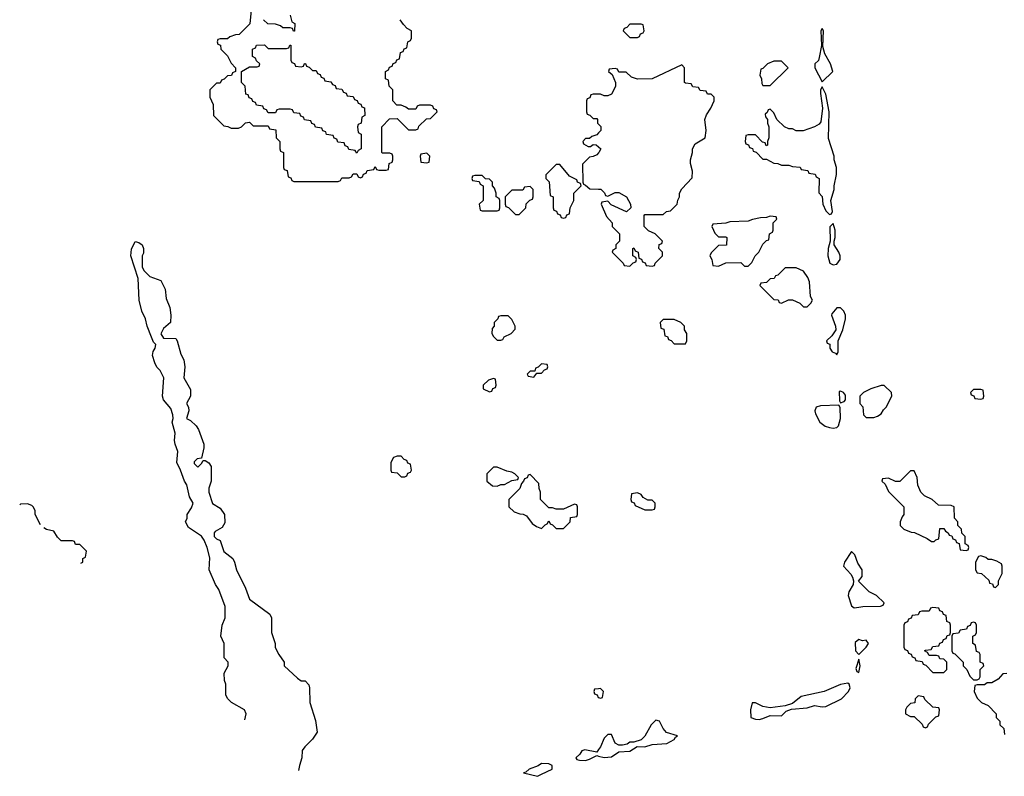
# Model space of a CAD drawing. Header units: inches. Extents: x 2789275 to 2951659, y 860290 to 1033804.
# Tile 114 of 256: x 2826865 to 2832197, y 992911 to 997010. Entities that reach past the tile are written whole.
import ezdxf

# ---------------------------------------------------------------- set-up
doc = ezdxf.new("R2010")
doc.units = ezdxf.units.IN
doc.header["$MEASUREMENT"] = 0
doc.layers.add('C8929', color=7, linetype='Continuous')
doc.layers.add('C8939', color=7, linetype='Continuous')

msp = doc.modelspace()

# ---------------------------------------------------------------- linework, layer by layer
at = {"layer": 'C8929', "color": 2, "elevation": 10}
for points in [[(2828118, 997062), (2828111.6, 996988.4), (2828054, 996930), (2828032.7, 996927.3), (2828003.6, 996916.4), (2827990, 996906), (2827950, 996906), (2827938, 996902), (2827934, 996890), (2827938, 996878), (2827952.7, 996872.7), (2827954, 996850), (2827990, 996814), (2828010, 996774), (2828034, 996750), (2828034, 996730), (2828018, 996722), (2828012.7, 996707.3), (2827990, 996706), (2827972.7, 996687.3), (2827958, 996682), (2827950, 996666), (2827930, 996666), (2827894, 996630), (2827894, 996590), (2827912, 996550), (2827914, 996490), (2827970, 996434), (2827991.6, 996431.6), (2828010, 996422), (2828050, 996422), (2828066, 996430), (2828088.4, 996451.6), (2828110, 996454), (2828130, 996434), (2828210, 996434), (2828218, 996418), (2828252.7, 996412.7), (2828254, 996370), (2828274, 996350), (2828274, 996310), (2828278, 996298), (2828294, 996290), (2828294, 996210), (2828298, 996198), (2828312.7, 996192.7), (2828318, 996158), (2828332.7, 996152.7), (2828338, 996138), (2828350, 996134), (2828590, 996134), (2828602, 996138), (2828610, 996154), (2828650, 996154), (2828662, 996158), (2828670, 996174), (2828690, 996174), (2828698, 996158), (2828710, 996154), (2828722, 996158), (2828727.3, 996172.7), (2828742, 996178), (2828747.3, 996192.7), (2828782, 996198), (2828790, 996214), (2828798, 996198), (2828810, 996194), (2828850, 996194), (2828862, 996198), (2828866, 996230), (2828882, 996238), (2828886, 996250), (2828886, 996270), (2828882, 996282), (2828870, 996286), (2828830, 996286), (2828826, 996290), (2828826, 996430), (2828867.3, 996472.7), (2828910, 996474), (2828970, 996414), (2829010, 996414), (2829022, 996418), (2829027.3, 996432.7), (2829067.3, 996472.7), (2829090, 996474), (2829126, 996510), (2829122, 996522), (2829107.3, 996527.3), (2829102, 996542), (2829090, 996546), (2829030, 996546), (2829018, 996542), (2829010, 996526), (2828970, 996526), (2828956.4, 996536.4), (2828930, 996546), (2828907.3, 996547.3), (2828886, 996570), (2828886, 996630), (2828866, 996650), (2828862, 996682), (2828846, 996690), (2828846, 996730), (2828862, 996738), (2828867.3, 996752.7), (2828882, 996758), (2828887.3, 996772.7), (2828902, 996778), (2828907.3, 996792.7), (2828922, 996798), (2828927.3, 996832.7), (2828942, 996838), (2828947.3, 996852.7), (2828962, 996858), (2828966, 996890), (2828982, 996898), (2828986, 996910), (2828986, 996950), (2828963.1, 996963.1), (2828943.1, 996983.1), (2828926, 997010)], [(2828330, 997034), (2828338, 996998), (2828354, 996990), (2828352.7, 996947.3), (2828347.3, 996947.3), (2828342, 996962), (2828330, 996966), (2828290, 996966), (2828276.4, 996976.4), (2828250, 996986), (2828208.4, 996988.4), (2828186, 997010)], [(2830000, 996606), (2829970, 996606), (2829958, 996602), (2829952.7, 996587.3), (2829938, 996582), (2829934, 996570), (2829934, 996510), (2829938, 996498), (2829952.7, 996492.7), (2829970, 996474), (2829990, 996474), (2829994, 996470), (2829994, 996450), (2830000, 996443.7)], [(2830000, 996396.9), (2829990, 996386), (2829963.6, 996376.4), (2829950, 996366), (2829930, 996366), (2829914, 996350), (2829918, 996338), (2829943.6, 996323.6), (2829956.4, 996323.6), (2829970, 996334), (2829987.3, 996332.7), (2830000, 996320.7)], [(2830000, 996288), (2829990, 996278), (2829970, 996268), (2829950, 996266), (2829912.7, 996227.3), (2829914, 996130), (2829918, 996118), (2829930, 996114), (2829952.7, 996092.7), (2830000, 996091.8)], [(2828084.8, 993217.3), (2828091, 993250), (2828082, 993270), (2828012, 993310), (2827992, 993330), (2827982, 993350), (2827982, 993410), (2827974, 993430), (2827972, 993470), (2827994, 993510), (2827994, 993530), (2827972.7, 993552.7), (2827972, 993630), (2827954, 993670), (2827961, 993730), (2827978, 993770), (2827977.6, 993830), (2827942.5, 993922.5), (2827926, 993950), (2827891.3, 994030), (2827894.4, 994094.4), (2827881, 994150), (2827864.7, 994190), (2827850, 994212), (2827779.6, 994259.6), (2827762, 994290), (2827772, 994310), (2827772, 994330), (2827795.3, 994364.7), (2827804.7, 994390), (2827784.5, 994424.5), (2827770.8, 994490), (2827757.3, 994510), (2827736, 994570), (2827716, 994610), (2827721, 994670), (2827707.3, 994710), (2827704, 994730), (2827706.8, 994770), (2827691, 994829), (2827696, 994850), (2827694.8, 994870), (2827682.8, 994902.8), (2827644, 994950), (2827638.8, 994970), (2827646, 995070), (2827626, 995110), (2827608.1, 995128.1), (2827596, 995150), (2827584.9, 995190), (2827587.9, 995212.1), (2827598, 995230), (2827602, 995250), (2827590, 995262), (2827578, 995290), (2827556, 995350), (2827546.8, 995390), (2827526.8, 995430), (2827511, 995490), (2827507.3, 995607.3), (2827466, 995730), (2827470, 995766), (2827490, 995808), (2827510, 995802), (2827528, 995790), (2827535.3, 995770), (2827534.6, 995745.4), (2827528, 995730), (2827528, 995670), (2827538, 995650), (2827570, 995619), (2827630, 995597.2), (2827652.3, 995550), (2827658.6, 995498.6), (2827678, 995450), (2827684, 995410), (2827682, 995370), (2827643.7, 995336.3), (2827628.7, 995308.7), (2827644, 995284), (2827710, 995282), (2827717.2, 995270), (2827738, 995198), (2827752.9, 995167.1), (2827759.3, 995130), (2827754, 995070), (2827790, 995006), (2827789.3, 994970.7), (2827768, 994930), (2827779, 994910), (2827781.2, 994890), (2827768.7, 994850), (2827790, 994839), (2827821.2, 994810), (2827833.2, 994790), (2827862.7, 994710), (2827862.7, 994690), (2827850, 994634), (2827826, 994630), (2827810, 994614), (2827810, 994606), (2827830, 994586), (2827850, 994606), (2827858, 994622), (2827870, 994622), (2827890, 994608.7), (2827901.2, 994590), (2827902, 994510), (2827888.9, 994471.1), (2827888.7, 994450), (2827908.7, 994388.7), (2827950, 994362.7), (2827974.5, 994330), (2827976.6, 994283.4), (2827961.2, 994258.8), (2827923.1, 994236.9), (2827918, 994230), (2827918, 994210), (2827930, 994198), (2827950, 994188), (2827969.5, 994129.5), (2828019, 994090), (2828029, 994070), (2828039.3, 994030), (2828087.3, 993930), (2828109.4, 993870), (2828219, 993790), (2828229.1, 993769.1), (2828228.7, 993690), (2828248.7, 993630), (2828248.9, 993608.9), (2828268, 993570), (2828298, 993530), (2828298, 993510), (2828370, 993442), (2828390, 993428.7), (2828410, 993428), (2828430, 993406), (2828434, 993390), (2828435.3, 993310), (2828467.3, 993212.7), (2828475.3, 993150), (2828450, 993112), (2828409.3, 993070.7), (2828395.3, 993050), (2828393.2, 993010), (2828379.3, 992970), (2828374.1, 992941.4)], [(2826907.3, 994387.3), (2826870, 994386), (2826864.8, 994380.8)], [(2826978, 994272.7), (2826948.4, 994328.4), (2826948, 994350), (2826938, 994370), (2826930, 994378), (2826907.3, 994387.3)], [(2827195.9, 994065), (2827206, 994070), (2827206, 994090), (2827222, 994098), (2827226, 994130), (2827190, 994166), (2827167.3, 994167.3), (2827162, 994182), (2827150, 994186), (2827090, 994186), (2827070, 994206), (2827050, 994238), (2827010, 994248), (2826995.3, 994256.3)], [(2830000, 993384.8), (2829978, 993382), (2829974, 993370), (2829978, 993358), (2829992.7, 993352.7), (2829998, 993338), (2830000, 993337.3)], [(2830000, 993055.5), (2829990, 993042), (2829925.4, 993054.6), (2829910, 993048), (2829898, 993030), (2829876, 993010), (2829882.5, 993002.5), (2829897.3, 992997.3), (2829930, 992996.3), (2829950, 993003), (2829990, 993022.8), (2830000, 993020.5)]]:
    msp.add_lwpolyline(points, dxfattribs=at)
for points in [[(2828210, 996854), (2828310, 996854), (2828322, 996858), (2828327.3, 996872.7), (2828332.7, 996872.7), (2828334, 996790), (2828338, 996778), (2828352.7, 996772.7), (2828358, 996758), (2828390, 996754), (2828402, 996758), (2828407.3, 996772.7), (2828412.7, 996772.7), (2828418, 996758), (2828432.7, 996752.7), (2828450, 996734), (2828470, 996734), (2828478, 996718), (2828492.7, 996712.7), (2828498, 996698), (2828512.7, 996692.7), (2828518, 996678), (2828550, 996674), (2828558, 996658), (2828572.7, 996652.7), (2828578, 996638), (2828610, 996634), (2828618, 996618), (2828632.7, 996612.7), (2828638, 996598), (2828670, 996594), (2828678, 996578), (2828692.7, 996572.7), (2828698, 996558), (2828712.7, 996552.7), (2828718, 996538), (2828732.7, 996532.7), (2828734, 996490), (2828718, 996482), (2828714, 996450), (2828698, 996442), (2828694, 996430), (2828698, 996398), (2828714, 996390), (2828714, 996310), (2828698, 996302), (2828690, 996286), (2828682, 996302), (2828647.3, 996307.3), (2828642, 996322), (2828627.3, 996327.3), (2828622, 996342), (2828587.3, 996347.3), (2828582, 996362), (2828567.3, 996367.3), (2828562, 996382), (2828527.3, 996387.3), (2828522, 996402), (2828507.3, 996407.3), (2828502, 996422), (2828467.3, 996427.3), (2828462, 996442), (2828447.3, 996447.3), (2828442, 996462), (2828407.3, 996467.3), (2828402, 996482), (2828387.3, 996487.3), (2828382, 996502), (2828350, 996506), (2828342, 996522), (2828330, 996526), (2828270, 996526), (2828258, 996522), (2828250, 996506), (2828210, 996506), (2828202, 996522), (2828187.3, 996527.3), (2828182, 996542), (2828147.3, 996547.3), (2828142, 996562), (2828127.3, 996567.3), (2828122, 996582), (2828107.3, 996587.3), (2828102, 996602), (2828090, 996606), (2828086, 996650), (2828066, 996670), (2828066, 996730), (2828110, 996754), (2828150, 996754), (2828162, 996758), (2828166, 996770), (2828147.3, 996787.3), (2828142, 996802), (2828126, 996810), (2828126, 996850), (2828142, 996858), (2828147.3, 996872.7), (2828190, 996874)], [(2829070, 996286), (2829038, 996282), (2829034, 996270), (2829038, 996238), (2829070, 996234), (2829082, 996238), (2829086, 996270)], [(2829790, 996226), (2829770, 996226), (2829714, 996170), (2829714, 996150), (2829731.6, 996131.6), (2829738, 996058), (2829754, 996050), (2829754, 995990), (2829758, 995978), (2829772.7, 995972.7), (2829778, 995958), (2829792.7, 995952.7), (2829798, 995938), (2829810, 995934), (2829822, 995938), (2829827.3, 995952.7), (2829842, 995958), (2829846, 995990), (2829866, 996030), (2829866, 996070), (2829906, 996110), (2829902, 996122), (2829886, 996130), (2829882, 996142), (2829843.1, 996163.1)], [(2829370, 996166), (2829330, 996166), (2829318, 996162), (2829314, 996150), (2829318, 996138), (2829352.7, 996132.7), (2829358, 996118), (2829374, 996110), (2829374, 996030), (2829354, 996010), (2829358, 995978), (2829370, 995974), (2829450, 995974), (2829462, 995978), (2829466, 995990), (2829466, 996030), (2829462, 996042), (2829446, 996050), (2829446, 996070), (2829436.4, 996096.4), (2829426, 996110), (2829426, 996130), (2829410, 996146), (2829387.3, 996147.3)], [(2829630, 996106), (2829598, 996102), (2829590, 996086), (2829530, 996086), (2829494, 996050), (2829494, 996010), (2829498, 995998), (2829512.7, 995992.7), (2829550, 995954), (2829570, 995954), (2829606, 995990), (2829607.3, 996012.7), (2829627.3, 996032.7), (2829642, 996038), (2829646, 996050), (2829646, 996090)], [(2829510, 995406), (2829470, 995406), (2829458, 995402), (2829454, 995390), (2829434, 995370), (2829434, 995350), (2829423.6, 995336.4), (2829422, 995310), (2829430, 995294), (2829450, 995274), (2829470, 995274), (2829482, 995278), (2829488.4, 995291.6), (2829526, 995310), (2829547.3, 995332.7), (2829548, 995350), (2829530, 995386)], [(2829690, 995146), (2829672.7, 995127.3), (2829658, 995122), (2829654, 995106), (2829630, 995106), (2829614, 995090), (2829618, 995078), (2829650, 995074), (2829666, 995094), (2829690, 995094), (2829707.3, 995112.7), (2829722, 995118), (2829726, 995130), (2829722, 995142)], [(2829430, 995066), (2829403.6, 995056.4), (2829374, 995030), (2829374, 995010), (2829410, 994994), (2829422, 994998), (2829427.3, 995012.7), (2829442, 995018), (2829446, 995030), (2829442, 995062)], [(2828930, 994646), (2828910, 994646), (2828890, 994638), (2828874, 994610), (2828874, 994570), (2828878, 994558), (2828910, 994554), (2828930, 994534), (2828950, 994534), (2828962, 994538), (2828967.3, 994552.7), (2828982, 994558), (2828986, 994570), (2828982, 994602), (2828967.3, 994607.3), (2828962, 994622), (2828947.3, 994627.3)], [(2829450, 994586), (2829430, 994586), (2829394, 994550), (2829394, 994510), (2829424.7, 994484.7), (2829450, 994482), (2829470, 994492), (2829490, 994492), (2829530, 994514), (2829562, 994518), (2829566, 994530), (2829546, 994550), (2829530, 994558), (2829503.1, 994563.1)], [(2829630, 994546), (2829618, 994542), (2829612.7, 994527.3), (2829598, 994522), (2829594, 994510), (2829582, 994498), (2829574, 994470), (2829514, 994410), (2829514, 994370), (2829543.6, 994343.6), (2829572.7, 994332.7), (2829591.6, 994331.6), (2829610, 994322), (2829639.6, 994279.6), (2829663.6, 994263.6), (2829690, 994254), (2829710, 994274), (2829722, 994278), (2829730, 994294), (2829738, 994278), (2829750, 994274), (2829770, 994254), (2829810, 994254), (2829846, 994290), (2829847.3, 994312.7), (2829882, 994318), (2829886, 994330), (2829886, 994370), (2829882, 994382), (2829870, 994386), (2829810, 994358), (2829770, 994358), (2829750, 994366), (2829730, 994366), (2829686, 994410), (2829686, 994450), (2829678, 994470), (2829676.4, 994496.4)], [(2829690, 992979.3), (2829672.8, 992967.2), (2829624.7, 992950), (2829606.8, 992933.2), (2829594, 992930), (2829670, 992910.7), (2829690, 992922), (2829748.7, 992950), (2829748.7, 992970), (2829730, 992978)]]:
    msp.add_lwpolyline(points, close=True, dxfattribs=at)
at = {"layer": 'C8939', "color": 2, "elevation": 10}
for points in [[(2830230, 996986), (2830170, 996986), (2830152.7, 996967.3), (2830138, 996962), (2830134, 996950), (2830170, 996914), (2830210, 996914), (2830222, 996918), (2830227.3, 996932.7), (2830242, 996938), (2830246, 996950), (2830242, 996982)], [(2831210, 996962), (2831202.8, 996950), (2831206.8, 996870), (2831195.3, 996804.7), (2831190.9, 996789.1), (2831172, 996770), (2831171.3, 996750), (2831210, 996674), (2831268, 996730), (2831255.3, 996770), (2831225.2, 996825.2), (2831215.3, 996864.7), (2831217.2, 996950)], [(2830990, 996786), (2830950, 996786), (2830914, 996770), (2830890, 996746), (2830878, 996742), (2830874, 996710), (2830882, 996690), (2830883.6, 996663.6), (2830890, 996654), (2830930, 996654), (2831026, 996750)], [(2831210, 996646), (2831202, 996630), (2831202, 996610), (2831212, 996530), (2831203.6, 996456.4), (2831195.3, 996444.7), (2831170, 996428.7), (2831108.4, 996408.4), (2831070, 996408), (2831050, 996418), (2831030, 996418), (2831006, 996430), (2830966, 996470), (2830950, 996506), (2830930, 996526), (2830918, 996522), (2830912.7, 996507.3), (2830902, 996498), (2830903.6, 996483.6), (2830914, 996470), (2830914, 996450), (2830922, 996430), (2830922, 996370), (2830914, 996350), (2830914, 996330), (2830907.3, 996327.3), (2830902, 996342), (2830887.3, 996347.3), (2830850, 996386), (2830810, 996386), (2830798, 996382), (2830794, 996350), (2830798, 996338), (2830812.7, 996332.7), (2830818, 996318), (2830832.7, 996312.7), (2830838, 996298), (2830852.7, 996292.7), (2830890, 996254), (2830910, 996254), (2830950, 996232), (2830971.6, 996231.6), (2830990, 996222), (2831030, 996222), (2831050, 996214), (2831091.6, 996211.6), (2831098, 996198), (2831132.7, 996192.7), (2831138, 996178), (2831172.7, 996172.7), (2831178, 996158), (2831194, 996150), (2831192.7, 996072.7), (2831211.6, 996051.6), (2831214, 996010), (2831230, 995974), (2831250, 995954), (2831262, 995958), (2831266, 995970), (2831258, 996030), (2831275.3, 996090), (2831275.3, 996110), (2831288.4, 996171.6), (2831288.7, 996210), (2831275.3, 996250), (2831275.3, 996270), (2831245.6, 996365.6), (2831248, 996510), (2831230, 996606)], [(2830930, 995946), (2830910, 995938), (2830876.4, 995936.4), (2830832.7, 995927.3), (2830810, 995918), (2830710, 995915.3), (2830690, 995908), (2830618, 995902), (2830614, 995890), (2830622, 995870), (2830630, 995854), (2830650, 995834), (2830690, 995834), (2830694, 995830), (2830692, 995788), (2830650, 995786), (2830610, 995746), (2830602, 995730), (2830614, 995710), (2830618, 995678), (2830650, 995674), (2830690, 995692), (2830770, 995694), (2830790, 995674), (2830810, 995674), (2830830, 995694), (2830848.9, 995731.1), (2830868, 995750), (2830890, 995794), (2830910, 995814), (2830922, 995818), (2830926, 995850), (2830942, 995858), (2830946, 995870), (2830946, 995910), (2830966, 995930), (2830962, 995942)], [(2831270, 995906), (2831252.7, 995887.3), (2831254, 995810), (2831242.8, 995770), (2831241, 995730), (2831251.6, 995691.6), (2831270, 995682), (2831290, 995684.7), (2831308.7, 995710), (2831308.7, 995730), (2831302, 995750), (2831275.3, 995790), (2831275.3, 995810), (2831282, 995830), (2831282, 995870)], [(2831070, 995666), (2831010, 995666), (2830970, 995626), (2830958, 995622), (2830951.6, 995608.4), (2830930, 995606), (2830910, 995586), (2830878, 995582), (2830874, 995570), (2830950, 995494), (2830972.7, 995492.7), (2830978, 995478), (2830990, 995474), (2831028.4, 995491.6), (2831050, 995492), (2831090, 995474), (2831110, 995454), (2831130, 995454), (2831150, 995474), (2831158, 995490), (2831148, 995510), (2831142, 995590), (2831132.9, 995612.9), (2831110, 995648)], [(2831310, 995448), (2831290, 995448), (2831263.5, 995416.5), (2831261, 995410), (2831282.8, 995350), (2831284.7, 995330), (2831262.8, 995297.2), (2831234, 995270), (2831238, 995258), (2831251.6, 995251.6), (2831252, 995230), (2831264.7, 995210), (2831283.6, 995203.6), (2831290, 995194), (2831298, 995210), (2831298, 995270), (2831322, 995330), (2831338, 995390), (2831338, 995410), (2831328, 995430)], [(2830410, 995386), (2830350, 995386), (2830334, 995370), (2830338, 995338), (2830352.7, 995332.7), (2830358, 995298), (2830372.7, 995292.7), (2830378, 995278), (2830392.7, 995272.7), (2830410, 995254), (2830470, 995254), (2830478, 995270), (2830478, 995310), (2830466, 995330), (2830466, 995350), (2830446, 995370)], [(2831530, 995028), (2831474, 995010), (2831434, 994990), (2831414, 994970), (2831414, 994930), (2831431.6, 994911.6), (2831434, 994870), (2831450, 994854), (2831490, 994854), (2831510, 994862), (2831530, 994874), (2831543.1, 994896.9), (2831558, 994910), (2831588, 994970), (2831586, 994990), (2831547.3, 995027.3)], [(2832070, 995006), (2832030, 995006), (2832014, 994990), (2832018, 994978), (2832032.7, 994972.7), (2832038, 994958), (2832070, 994954), (2832082, 994958), (2832086, 994970), (2832082, 995002)], [(2831310, 994998), (2831303.6, 994996.4), (2831304.7, 994944.7), (2831310, 994934), (2831330, 994942), (2831338, 994950), (2831336.4, 994976.4), (2831326, 994990)], [(2831302, 994922), (2831201.4, 994918.6), (2831178, 994910), (2831171, 994890), (2831174.8, 994874.8), (2831198, 994830), (2831228, 994808), (2831250, 994800.7), (2831270, 994797.3), (2831290, 994801), (2831299, 994810), (2831309.3, 994850), (2831308.9, 994908.9)], [(2831710, 994566), (2831690, 994566), (2831631.6, 994508.4), (2831608.4, 994508.4), (2831570, 994526), (2831538, 994522), (2831534, 994510), (2831552.7, 994492.7), (2831570, 994454), (2831654, 994370), (2831654, 994330), (2831643.6, 994316.4), (2831634, 994290), (2831634, 994270), (2831654, 994250), (2831692.7, 994232.7), (2831711.6, 994231.6), (2831779.6, 994199.6), (2831803.6, 994183.6), (2831818, 994182), (2831827.3, 994192.7), (2831842, 994198), (2831847.3, 994252.7), (2831870, 994254), (2831878, 994238), (2831894, 994230), (2831898, 994218), (2831912.7, 994212.7), (2831918, 994198), (2831932.7, 994192.7), (2831938, 994178), (2831952.7, 994172.7), (2831958, 994138), (2831990, 994134), (2832002, 994138), (2832006, 994150), (2832002, 994162), (2831986, 994170), (2831986, 994210), (2831967.3, 994227.3), (2831966, 994250), (2831946, 994270), (2831946, 994290), (2831928.4, 994308.4), (2831926, 994370), (2831910, 994378), (2831840.4, 994380.4), (2831806, 994410), (2831766, 994430), (2831746, 994450), (2831728.4, 994488.4), (2831726, 994530)], [(2830210, 994446), (2830178, 994442), (2830174, 994410), (2830178, 994398), (2830192.7, 994392.7), (2830198, 994378), (2830250, 994354), (2830290, 994354), (2830302, 994358), (2830306, 994370), (2830306, 994390), (2830290, 994406), (2830267.3, 994407.3), (2830242, 994422), (2830230, 994438)], [(2831370, 994128), (2831331.3, 994070), (2831326, 994050), (2831366, 994006), (2831376, 993990), (2831381, 993970), (2831378, 993950), (2831356, 993910), (2831351.3, 993890), (2831370, 993834), (2831383.6, 993823.6), (2831410, 993826.8), (2831431.1, 993831.1), (2831527.3, 993832.7), (2831542, 993838), (2831546, 993850), (2831506, 993890), (2831466, 993910), (2831408.4, 993968.4), (2831427.3, 993992.7), (2831428, 994030), (2831404.7, 994064.7), (2831388, 994110)], [(2832070, 994106), (2832058, 994102), (2832042, 994070), (2832042, 994030), (2832050, 994014), (2832074, 994010), (2832112.7, 993972.7), (2832118, 993958), (2832132.7, 993952.7), (2832138, 993938), (2832150, 993934), (2832166, 993950), (2832166, 993970), (2832186, 994010), (2832186, 994050), (2832182, 994062), (2832156.4, 994076.4), (2832130, 994086), (2832110, 994086), (2832096.4, 994096.4)], [(2831810, 993826), (2831798, 993822), (2831790, 993806), (2831750, 993806), (2831738, 993802), (2831730, 993786), (2831698, 993782), (2831692.7, 993767.3), (2831678, 993762), (2831672.7, 993747.3), (2831658, 993742), (2831654, 993730), (2831654, 993610), (2831658, 993598), (2831672.7, 993592.7), (2831678, 993578), (2831692.7, 993572.7), (2831698, 993558), (2831712.7, 993552.7), (2831718, 993538), (2831752.7, 993532.7), (2831758, 993518), (2831772.7, 993512.7), (2831810, 993474), (2831870, 993474), (2831886, 993490), (2831886, 993530), (2831870, 993546), (2831847.3, 993547.3), (2831842, 993562), (2831830, 993566), (2831790, 993566), (2831782, 993582), (2831766, 993590), (2831770, 993594), (2831802, 993598), (2831810, 993614), (2831842, 993618), (2831847.3, 993632.7), (2831862, 993638), (2831867.3, 993652.7), (2831882, 993658), (2831887.3, 993672.7), (2831902, 993678), (2831906, 993690), (2831906, 993730), (2831902, 993742), (2831886, 993750), (2831882, 993782), (2831867.3, 993787.3), (2831862, 993802), (2831847.3, 993807.3), (2831842, 993822)], [(2832030, 993746), (2832018, 993742), (2832012.7, 993727.3), (2831998, 993722), (2831992.7, 993707.3), (2831958, 993702), (2831950, 993686), (2831918, 993682), (2831914, 993670), (2831914, 993590), (2831918, 993578), (2831930, 993574), (2831974, 993530), (2831974, 993510), (2831994, 993490), (2832010, 993454), (2832030, 993434), (2832050, 993434), (2832062, 993438), (2832066, 993450), (2832066, 993490), (2832086, 993510), (2832082, 993522), (2832066, 993530), (2832066, 993570), (2832062, 993582), (2832047.3, 993587.3), (2832042, 993622), (2832026, 993630), (2832026, 993670), (2832042, 993678), (2832046, 993690), (2832046, 993730), (2832042, 993742)], [(2831410, 993652.3), (2831390, 993635.3), (2831390.9, 993590.9), (2831410, 993571.3), (2831448.7, 993610), (2831462, 993630), (2831450, 993648), (2831430, 993645.2)], [(2831410, 993546), (2831394, 993494), (2831398, 993478), (2831410, 993474), (2831416, 993510)], [(2831350, 993415.3), (2831310, 993409), (2831222, 993370), (2831097.1, 993342.9), (2831050, 993305.2), (2831010, 993292.7), (2830930, 993281.2), (2830890, 993289), (2830850, 993308.7), (2830832, 993308), (2830822.8, 993270), (2830824.7, 993230), (2830850, 993220.5), (2830870, 993219.3), (2830890, 993224.4), (2830930, 993240.5), (2830990, 993239.1), (2831016.6, 993263.4), (2831044.7, 993275.3), (2831130, 993281.7), (2831170, 993294.6), (2831210, 993287.2), (2831230, 993288.4), (2831315.1, 993330), (2831354, 993370), (2831362, 993390), (2831358, 993410)], [(2831730, 993346), (2831714, 993330), (2831712, 993308), (2831690, 993306), (2831670, 993286), (2831662, 993270), (2831662, 993250), (2831690, 993234), (2831710, 993234), (2831752.7, 993192.7), (2831758, 993178), (2831770, 993174), (2831782, 993178), (2831787.3, 993192.7), (2831827.3, 993232.7), (2831842, 993238), (2831846, 993270), (2831842, 993282), (2831810, 993286), (2831767.3, 993327.3), (2831762, 993342)]]:
    msp.add_lwpolyline(points, close=True, dxfattribs=at)
for points in [[(2830000, 996091.8), (2830011.6, 996091.6), (2830032.7, 996072.7), (2830038, 996058), (2830050, 996054), (2830090, 996074), (2830110, 996074), (2830152, 996050), (2830172, 996010), (2830174, 995990), (2830151.6, 995968.4), (2830067.3, 996007.3), (2830050, 996026), (2830018, 996022), (2830014, 996010), (2830043.6, 995943.6), (2830074, 995910), (2830074, 995890), (2830114, 995850), (2830114, 995810), (2830094, 995790), (2830094, 995770), (2830078, 995762), (2830074, 995750), (2830134, 995690), (2830138, 995678), (2830170, 995674), (2830187.3, 995692.7), (2830202, 995698), (2830206, 995710), (2830202, 995722), (2830186, 995730), (2830186, 995770), (2830190, 995774), (2830198, 995758), (2830214, 995750), (2830218, 995718), (2830232, 995712), (2830238, 995698), (2830252.7, 995692.7), (2830258, 995678), (2830290, 995674), (2830302, 995678), (2830306, 995690), (2830346, 995730), (2830346, 995750), (2830326, 995770), (2830327.3, 995792.7), (2830342, 995798), (2830346, 995810), (2830306, 995850), (2830270, 995866), (2830246, 995890), (2830246, 995950), (2830250, 995954), (2830350, 995954), (2830368.4, 995971.6), (2830390, 995974), (2830426, 996010), (2830428.4, 996031.6), (2830438, 996050), (2830438, 996070), (2830450, 996094), (2830507.3, 996152.7), (2830508, 996190), (2830498, 996230), (2830498, 996250), (2830508, 996290), (2830508, 996310), (2830523.1, 996336.9), (2830578, 996370), (2830582, 996410), (2830575.3, 996470), (2830584.7, 996495.3), (2830608, 996530), (2830626, 996570), (2830626, 996590), (2830610, 996606), (2830590, 996606), (2830582, 996622), (2830550, 996626), (2830542, 996642), (2830510, 996646), (2830502, 996662), (2830470, 996666), (2830466, 996670), (2830466, 996750), (2830450, 996766), (2830290, 996688.7), (2830210, 996688), (2830178, 996698), (2830150, 996726), (2830110, 996726), (2830102, 996742), (2830090, 996746), (2830058, 996742), (2830054, 996730), (2830072.7, 996712.7), (2830092, 996670), (2830091.6, 996648.4), (2830070, 996606), (2830050, 996598), (2830030, 996598), (2830010, 996606), (2830000, 996606)], [(2830000, 996443.7), (2830011.6, 996431.6), (2830012, 996410), (2830000, 996396.9)], [(2830000, 996320.7), (2830011.3, 996310), (2830002, 996290), (2830000, 996288)], [(2832211.6, 993468.4), (2832190, 993466), (2832163.6, 993436.4), (2832130, 993418), (2832103.6, 993416.4), (2832090, 993406), (2832050, 993406), (2832038, 993402), (2832034, 993370), (2832050, 993334), (2832074, 993310), (2832110, 993294), (2832154, 993250), (2832154, 993230), (2832174, 993210), (2832174, 993190), (2832194, 993170), (2832198, 993138)], [(2830000, 993337.3), (2830010, 993334), (2830022, 993338), (2830026, 993370), (2830010, 993386), (2830000, 993384.8)], [(2830000, 993020.5), (2830030, 993013.4), (2830070, 993016.3), (2830110, 993044), (2830170, 993047.7), (2830208.7, 993071.3), (2830250, 993071), (2830290, 993083.8), (2830370, 993088.7), (2830409, 993110), (2830416.5, 993123.5), (2830428, 993130), (2830367.8, 993147.8), (2830349.6, 993169.6), (2830330, 993208.7), (2830310, 993215.3), (2830284.7, 993190), (2830250, 993128), (2830230, 993108.7), (2830190, 993095.3), (2830170, 993095.3), (2830154.8, 993085.2), (2830130, 993079), (2830110, 993079), (2830089, 993090), (2830070, 993138), (2830050, 993138), (2830030, 993118), (2830010.5, 993069.5), (2830000, 993055.5)]]:
    msp.add_lwpolyline(points, dxfattribs=at)

doc.saveas('drawing.dxf')
